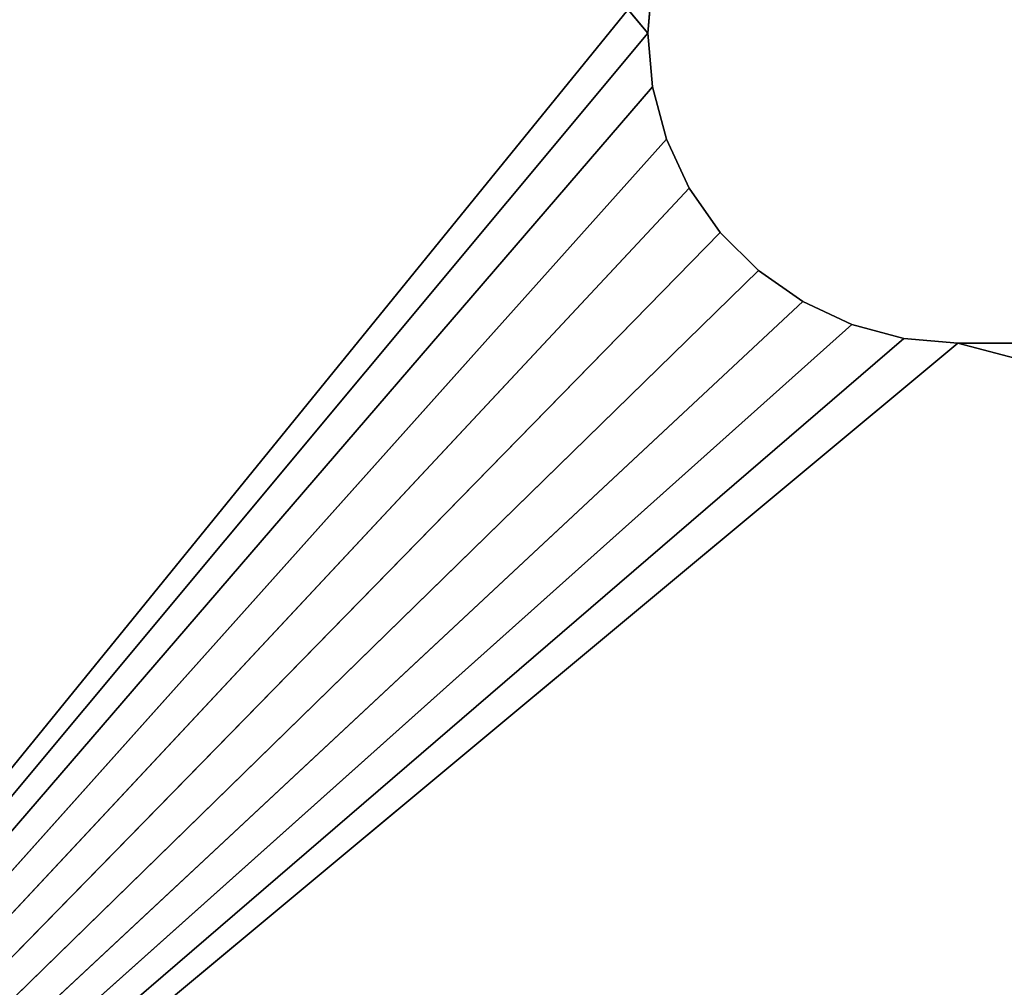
# Model space of a CAD drawing. Extents: x 0 to 254, y 0 to 124.
# Tile 140 of 256: x 32 to 64, y 31 to 62. Entities that reach past the tile are written whole.
import ezdxf

# ---------------------------------------------------------------- set-up
doc = ezdxf.new("R2010")
doc.units = 0
doc.header["$LTSCALE"] = 2.54
doc.layers.get('0').update_dxf_attribs({"color": 13, "linetype": 'CONTINUOUS'})

# ---------------------------------------------------------------- blocks, each defined once
blk = doc.blocks.new('PUDE_KO_NA_CHUSTECZKI_V4_S')
at = {"color": 0}
for p, q in [((52.003, 62.003, 1.003), (2.003, 122.003, 1.003)), ((52.003, 62.003, 1.003), (2.003, 122.003, 1.003)), ((52.154, 63.739, 0.003), (2.003, 2.003, 0.003)), ((52.154, 63.739, 0.003), (2.003, 2.003, 0.003)), ((52.154, 63.739, 0.003), (52.003, 62.003, 0.003)), ((52.003, 62.003, 1.003), (52.154, 63.739, 1.003)), ((52.154, 63.739, 1.003), (52.003, 62.003, 0.003)), ((52.154, 63.739, 0.003), (52.003, 62.003, 0.003)), ((52.154, 63.739, 1.003), (52.003, 62.003, 0.003)), ((52.003, 62.003, 1.003), (52.154, 63.739, 1.003)), ((52.003, 62.003, 0.003), (2.003, 2.003, 0.003)), ((52.003, 62.003, 0.003), (2.003, 2.003, 0.003)), ((52.003, 62.003, 1.003), (2.003, 2.003, 1.003)), ((52.003, 62.003, 1.003), (2.003, 2.003, 1.003)), ((52.003, 62.003, 0.003), (52.154, 60.266, 0.003)), ((52.154, 60.266, 1.003), (52.003, 62.003, 1.003)), ((52.003, 62.003, 1.003), (52.003, 62.003, 0.003)), ((52.003, 62.003, 1.003), (52.003, 62.003, 0.003)), ((52.003, 62.003, 1.003), (52.154, 60.266, 0.003)), ((52.003, 62.003, 0.003), (52.154, 60.266, 0.003)), ((52.003, 62.003, 1.003), (52.154, 60.266, 0.003)), ((52.154, 60.266, 1.003), (52.003, 62.003, 1.003)), ((52.154, 60.266, 0.003), (2.003, 2.003, 0.003)), ((52.154, 60.266, 0.003), (2.003, 2.003, 0.003)), ((52.154, 60.266, 1.003), (2.003, 2.003, 1.003)), ((52.154, 60.266, 1.003), (2.003, 2.003, 1.003)), ((52.154, 60.266, 0.003), (52.606, 58.582, 0.003)), ((52.606, 58.582, 1.003), (52.154, 60.266, 1.003)), ((52.154, 60.266, 1.003), (52.154, 60.266, 0.003)), ((52.154, 60.266, 1.003), (52.154, 60.266, 0.003)), ((52.154, 60.266, 1.003), (52.606, 58.582, 0.003)), ((52.154, 60.266, 0.003), (52.606, 58.582, 0.003)), ((52.154, 60.266, 1.003), (52.606, 58.582, 0.003)), ((52.606, 58.582, 1.003), (52.154, 60.266, 1.003)), ((52.606, 58.582, 0.003), (2.003, 2.003, 0.003)), ((52.606, 58.582, 0.003), (2.003, 2.003, 0.003)), ((2.003, 2.003, 1.003), (52.606, 58.582, 1.003)), ((2.003, 2.003, 1.003), (52.606, 58.582, 1.003)), ((52.606, 58.582, 0.003), (53.342, 57.003, 0.003)), ((53.342, 57.003, 1.003), (52.606, 58.582, 1.003)), ((52.606, 58.582, 1.003), (52.606, 58.582, 0.003)), ((52.606, 58.582, 1.003), (52.606, 58.582, 0.003)), ((52.606, 58.582, 1.003), (53.342, 57.003, 0.003)), ((52.606, 58.582, 0.003), (53.342, 57.003, 0.003)), ((52.606, 58.582, 1.003), (53.342, 57.003, 0.003)), ((53.342, 57.003, 1.003), (52.606, 58.582, 1.003)), ((53.342, 57.003, 0.003), (2.003, 2.003, 0.003)), ((53.342, 57.003, 0.003), (2.003, 2.003, 0.003)), ((53.342, 57.003, 1.003), (2.003, 2.003, 1.003)), ((53.342, 57.003, 1.003), (2.003, 2.003, 1.003)), ((53.342, 57.003, 0.003), (54.342, 55.575, 0.003)), ((54.342, 55.575, 1.003), (53.342, 57.003, 1.003)), ((53.342, 57.003, 1.003), (53.342, 57.003, 0.003)), ((53.342, 57.003, 1.003), (53.342, 57.003, 0.003)), ((53.342, 57.003, 1.003), (54.342, 55.575, 0.003)), ((53.342, 57.003, 0.003), (54.342, 55.575, 0.003)), ((53.342, 57.003, 1.003), (54.342, 55.575, 0.003)), ((54.342, 55.575, 1.003), (53.342, 57.003, 1.003)), ((54.342, 55.575, 0.003), (2.003, 2.003, 0.003)), ((54.342, 55.575, 0.003), (2.003, 2.003, 0.003)), ((54.342, 55.575, 1.003), (2.003, 2.003, 1.003)), ((54.342, 55.575, 1.003), (2.003, 2.003, 1.003)), ((54.342, 55.575, 0.003), (55.575, 54.342, 0.003)), ((55.575, 54.342, 1.003), (54.342, 55.575, 1.003)), ((54.342, 55.575, 1.003), (54.342, 55.575, 0.003)), ((54.342, 55.575, 1.003), (54.342, 55.575, 0.003)), ((54.342, 55.575, 1.003), (55.575, 54.342, 0.003)), ((54.342, 55.575, 0.003), (55.575, 54.342, 0.003)), ((54.342, 55.575, 1.003), (55.575, 54.342, 0.003)), ((55.575, 54.342, 1.003), (54.342, 55.575, 1.003)), ((55.575, 54.342, 0.003), (2.003, 2.003, 0.003)), ((55.575, 54.342, 0.003), (2.003, 2.003, 0.003)), ((55.575, 54.342, 1.003), (2.003, 2.003, 1.003)), ((55.575, 54.342, 1.003), (2.003, 2.003, 1.003)), ((55.575, 54.342, 0.003), (57.003, 53.342, 0.003)), ((57.003, 53.342, 1.003), (55.575, 54.342, 1.003)), ((55.575, 54.342, 1.003), (55.575, 54.342, 0.003)), ((55.575, 54.342, 1.003), (55.575, 54.342, 0.003)), ((55.575, 54.342, 1.003), (57.003, 53.342, 0.003)), ((55.575, 54.342, 0.003), (57.003, 53.342, 0.003)), ((55.575, 54.342, 1.003), (57.003, 53.342, 0.003)), ((57.003, 53.342, 1.003), (55.575, 54.342, 1.003)), ((2.003, 2.003, 0.003), (57.003, 53.342, 0.003)), ((2.003, 2.003, 0.003), (57.003, 53.342, 0.003)), ((57.003, 53.342, 1.003), (2.003, 2.003, 1.003)), ((57.003, 53.342, 1.003), (2.003, 2.003, 1.003)), ((57.003, 53.342, 0.003), (58.582, 52.606, 0.003)), ((58.582, 52.606, 1.003), (57.003, 53.342, 1.003)), ((57.003, 53.342, 1.003), (57.003, 53.342, 0.003)), ((57.003, 53.342, 1.003), (57.003, 53.342, 0.003)), ((57.003, 53.342, 1.003), (58.582, 52.606, 0.003)), ((57.003, 53.342, 0.003), (58.582, 52.606, 0.003)), ((57.003, 53.342, 1.003), (58.582, 52.606, 0.003)), ((58.582, 52.606, 1.003), (57.003, 53.342, 1.003)), ((58.582, 52.606, 0.003), (2.003, 2.003, 0.003)), ((58.582, 52.606, 0.003), (2.003, 2.003, 0.003)), ((58.582, 52.606, 1.003), (2.003, 2.003, 1.003)), ((58.582, 52.606, 1.003), (2.003, 2.003, 1.003)), ((58.582, 52.606, 0.003), (60.266, 52.154, 0.003)), ((60.266, 52.154, 1.003), (58.582, 52.606, 1.003)), ((58.582, 52.606, 1.003), (58.582, 52.606, 0.003)), ((58.582, 52.606, 1.003), (58.582, 52.606, 0.003)), ((58.582, 52.606, 1.003), (60.266, 52.154, 0.003)), ((58.582, 52.606, 0.003), (60.266, 52.154, 0.003)), ((58.582, 52.606, 1.003), (60.266, 52.154, 0.003)), ((60.266, 52.154, 1.003), (58.582, 52.606, 1.003)), ((60.266, 52.154, 0.003), (2.003, 2.003, 0.003)), ((60.266, 52.154, 0.003), (2.003, 2.003, 0.003)), ((60.266, 52.154, 1.003), (2.003, 2.003, 1.003)), ((60.266, 52.154, 1.003), (2.003, 2.003, 1.003)), ((60.266, 52.154, 0.003), (62.003, 52.003, 0.003)), ((62.003, 52.003, 1.003), (60.266, 52.154, 1.003)), ((60.266, 52.154, 1.003), (60.266, 52.154, 0.003)), ((60.266, 52.154, 1.003), (60.266, 52.154, 0.003)), ((60.266, 52.154, 1.003), (62.003, 52.003, 0.003)), ((60.266, 52.154, 0.003), (62.003, 52.003, 0.003)), ((60.266, 52.154, 1.003), (62.003, 52.003, 0.003)), ((62.003, 52.003, 1.003), (60.266, 52.154, 1.003)), ((62.003, 52.003, 0.003), (2.003, 2.003, 0.003)), ((62.003, 52.003, 0.003), (2.003, 2.003, 0.003)), ((62.003, 52.003, 1.003), (2.003, 2.003, 1.003)), ((62.003, 52.003, 1.003), (2.003, 2.003, 1.003)), ((62.003, 52.003, 0.003), (252.003, 2.003, 0.003)), ((62.003, 52.003, 0.003), (252.003, 2.003, 0.003)), ((62.003, 52.003, 0.003), (192.003, 52.003, 0.003)), ((192.003, 52.003, 1.003), (62.003, 52.003, 1.003)), ((62.003, 52.003, 1.003), (62.003, 52.003, 0.003)), ((62.003, 52.003, 0.003), (192.003, 52.003, 0.003)), ((62.003, 52.003, 0.003), (192.003, 52.003, 1.003)), ((62.003, 52.003, 0.003), (192.003, 52.003, 1.003)), ((62.003, 52.003, 1.003), (62.003, 52.003, 0.003)), ((192.003, 52.003, 1.003), (62.003, 52.003, 1.003))]:
    blk.add_line(p, q, dxfattribs=at)
mesh = blk.add_polyface(dxfattribs=at)
corners = [(52.154, 63.739, 0.003), (2.003, 2.003, 0.003), (2.003, 122.003, 0.003)]
mesh.append_faces([[corners[k] for k in face] for face in [(0, 1, 2)]], dxfattribs={"color": 0})
mesh = blk.add_polyface(dxfattribs=at)
corners = [(52.003, 62.003, 1.003), (2.003, 122.003, 1.003), (2.003, 2.003, 1.003)]
mesh.append_faces([[corners[k] for k in face] for face in [(0, 1, 2)]], dxfattribs={"color": 0})
mesh = blk.add_polyface(dxfattribs=at)
corners = [(52.154, 63.739, 1.003), (2.003, 122.003, 1.003), (52.003, 62.003, 1.003)]
mesh.append_faces([[corners[k] for k in face] for face in [(0, 1, 2)]], dxfattribs={"color": 0})
mesh = blk.add_polyface(dxfattribs=at)
corners = [(52.154, 63.739, 0.003), (52.003, 62.003, 0.003), (2.003, 2.003, 0.003)]
mesh.append_faces([[corners[k] for k in face] for face in [(0, 1, 2)]], dxfattribs={"color": 0})
mesh = blk.add_polyface(dxfattribs=at)
corners = [(52.154, 63.739, 1.003), (52.003, 62.003, 0.003), (52.154, 63.739, 0.003)]
mesh.append_faces([[corners[k] for k in face] for face in [(0, 1, 2)]], dxfattribs={"color": 0})
mesh = blk.add_polyface(dxfattribs=at)
corners = [(52.154, 63.739, 1.003), (52.003, 62.003, 1.003), (52.003, 62.003, 0.003)]
mesh.append_faces([[corners[k] for k in face] for face in [(0, 1, 2)]], dxfattribs={"color": 0})
mesh = blk.add_polyface(dxfattribs=at)
corners = [(52.154, 60.266, 0.003), (2.003, 2.003, 0.003), (52.003, 62.003, 0.003)]
mesh.append_faces([[corners[k] for k in face] for face in [(0, 1, 2)]], dxfattribs={"color": 0})
mesh = blk.add_polyface(dxfattribs=at)
corners = [(52.154, 60.266, 1.003), (52.003, 62.003, 1.003), (2.003, 2.003, 1.003)]
mesh.append_faces([[corners[k] for k in face] for face in [(0, 1, 2)]], dxfattribs={"color": 0})
mesh = blk.add_polyface(dxfattribs=at)
corners = [(52.003, 62.003, 1.003), (52.154, 60.266, 0.003), (52.003, 62.003, 0.003)]
mesh.append_faces([[corners[k] for k in face] for face in [(0, 1, 2)]], dxfattribs={"color": 0})
mesh = blk.add_polyface(dxfattribs=at)
corners = [(52.003, 62.003, 1.003), (52.154, 60.266, 1.003), (52.154, 60.266, 0.003)]
mesh.append_faces([[corners[k] for k in face] for face in [(0, 1, 2)]], dxfattribs={"color": 0})
mesh = blk.add_polyface(dxfattribs=at)
corners = [(52.606, 58.582, 0.003), (2.003, 2.003, 0.003), (52.154, 60.266, 0.003)]
mesh.append_faces([[corners[k] for k in face] for face in [(0, 1, 2)]], dxfattribs={"color": 0})
mesh = blk.add_polyface(dxfattribs=at)
corners = [(52.606, 58.582, 1.003), (52.154, 60.266, 1.003), (2.003, 2.003, 1.003)]
mesh.append_faces([[corners[k] for k in face] for face in [(0, 1, 2)]], dxfattribs={"color": 0})
mesh = blk.add_polyface(dxfattribs=at)
corners = [(52.154, 60.266, 1.003), (52.606, 58.582, 0.003), (52.154, 60.266, 0.003)]
mesh.append_faces([[corners[k] for k in face] for face in [(0, 1, 2)]], dxfattribs={"color": 0})
mesh = blk.add_polyface(dxfattribs=at)
corners = [(52.154, 60.266, 1.003), (52.606, 58.582, 1.003), (52.606, 58.582, 0.003)]
mesh.append_faces([[corners[k] for k in face] for face in [(0, 1, 2)]], dxfattribs={"color": 0})
mesh = blk.add_polyface(dxfattribs=at)
corners = [(53.342, 57.003, 0.003), (2.003, 2.003, 0.003), (52.606, 58.582, 0.003)]
mesh.append_faces([[corners[k] for k in face] for face in [(0, 1, 2)]], dxfattribs={"color": 0})
mesh = blk.add_polyface(dxfattribs=at)
corners = [(53.342, 57.003, 1.003), (52.606, 58.582, 1.003), (2.003, 2.003, 1.003)]
mesh.append_faces([[corners[k] for k in face] for face in [(0, 1, 2)]], dxfattribs={"color": 0})
mesh = blk.add_polyface(dxfattribs=at)
corners = [(52.606, 58.582, 1.003), (53.342, 57.003, 0.003), (52.606, 58.582, 0.003)]
mesh.append_faces([[corners[k] for k in face] for face in [(0, 1, 2)]], dxfattribs={"color": 0})
mesh = blk.add_polyface(dxfattribs=at)
corners = [(52.606, 58.582, 1.003), (53.342, 57.003, 1.003), (53.342, 57.003, 0.003)]
mesh.append_faces([[corners[k] for k in face] for face in [(0, 1, 2)]], dxfattribs={"color": 0})
mesh = blk.add_polyface(dxfattribs=at)
corners = [(54.342, 55.575, 0.003), (2.003, 2.003, 0.003), (53.342, 57.003, 0.003)]
mesh.append_faces([[corners[k] for k in face] for face in [(0, 1, 2)]], dxfattribs={"color": 0})
mesh = blk.add_polyface(dxfattribs=at)
corners = [(54.342, 55.575, 1.003), (53.342, 57.003, 1.003), (2.003, 2.003, 1.003)]
mesh.append_faces([[corners[k] for k in face] for face in [(0, 1, 2)]], dxfattribs={"color": 0})
mesh = blk.add_polyface(dxfattribs=at)
corners = [(53.342, 57.003, 1.003), (54.342, 55.575, 0.003), (53.342, 57.003, 0.003)]
mesh.append_faces([[corners[k] for k in face] for face in [(0, 1, 2)]], dxfattribs={"color": 0})
mesh = blk.add_polyface(dxfattribs=at)
corners = [(53.342, 57.003, 1.003), (54.342, 55.575, 1.003), (54.342, 55.575, 0.003)]
mesh.append_faces([[corners[k] for k in face] for face in [(0, 1, 2)]], dxfattribs={"color": 0})
mesh = blk.add_polyface(dxfattribs=at)
corners = [(55.575, 54.342, 0.003), (2.003, 2.003, 0.003), (54.342, 55.575, 0.003)]
mesh.append_faces([[corners[k] for k in face] for face in [(0, 1, 2)]], dxfattribs={"color": 0})
mesh = blk.add_polyface(dxfattribs=at)
corners = [(55.575, 54.342, 1.003), (54.342, 55.575, 1.003), (2.003, 2.003, 1.003)]
mesh.append_faces([[corners[k] for k in face] for face in [(0, 1, 2)]], dxfattribs={"color": 0})
mesh = blk.add_polyface(dxfattribs=at)
corners = [(54.342, 55.575, 1.003), (55.575, 54.342, 0.003), (54.342, 55.575, 0.003)]
mesh.append_faces([[corners[k] for k in face] for face in [(0, 1, 2)]], dxfattribs={"color": 0})
mesh = blk.add_polyface(dxfattribs=at)
corners = [(54.342, 55.575, 1.003), (55.575, 54.342, 1.003), (55.575, 54.342, 0.003)]
mesh.append_faces([[corners[k] for k in face] for face in [(0, 1, 2)]], dxfattribs={"color": 0})
mesh = blk.add_polyface(dxfattribs=at)
corners = [(57.003, 53.342, 0.003), (2.003, 2.003, 0.003), (55.575, 54.342, 0.003)]
mesh.append_faces([[corners[k] for k in face] for face in [(0, 1, 2)]], dxfattribs={"color": 0})
mesh = blk.add_polyface(dxfattribs=at)
corners = [(57.003, 53.342, 1.003), (55.575, 54.342, 1.003), (2.003, 2.003, 1.003)]
mesh.append_faces([[corners[k] for k in face] for face in [(0, 1, 2)]], dxfattribs={"color": 0})
mesh = blk.add_polyface(dxfattribs=at)
corners = [(55.575, 54.342, 1.003), (57.003, 53.342, 0.003), (55.575, 54.342, 0.003)]
mesh.append_faces([[corners[k] for k in face] for face in [(0, 1, 2)]], dxfattribs={"color": 0})
mesh = blk.add_polyface(dxfattribs=at)
corners = [(57.003, 53.342, 1.003), (57.003, 53.342, 0.003), (55.575, 54.342, 1.003)]
mesh.append_faces([[corners[k] for k in face] for face in [(0, 1, 2)]], dxfattribs={"color": 0})
mesh = blk.add_polyface(dxfattribs=at)
corners = [(58.582, 52.606, 0.003), (2.003, 2.003, 0.003), (57.003, 53.342, 0.003)]
mesh.append_faces([[corners[k] for k in face] for face in [(0, 1, 2)]], dxfattribs={"color": 0})
mesh = blk.add_polyface(dxfattribs=at)
corners = [(58.582, 52.606, 1.003), (57.003, 53.342, 1.003), (2.003, 2.003, 1.003)]
mesh.append_faces([[corners[k] for k in face] for face in [(0, 1, 2)]], dxfattribs={"color": 0})
mesh = blk.add_polyface(dxfattribs=at)
corners = [(57.003, 53.342, 1.003), (58.582, 52.606, 0.003), (57.003, 53.342, 0.003)]
mesh.append_faces([[corners[k] for k in face] for face in [(0, 1, 2)]], dxfattribs={"color": 0})
mesh = blk.add_polyface(dxfattribs=at)
corners = [(58.582, 52.606, 1.003), (58.582, 52.606, 0.003), (57.003, 53.342, 1.003)]
mesh.append_faces([[corners[k] for k in face] for face in [(0, 1, 2)]], dxfattribs={"color": 0})
mesh = blk.add_polyface(dxfattribs=at)
corners = [(60.266, 52.154, 0.003), (2.003, 2.003, 0.003), (58.582, 52.606, 0.003)]
mesh.append_faces([[corners[k] for k in face] for face in [(0, 1, 2)]], dxfattribs={"color": 0})
mesh = blk.add_polyface(dxfattribs=at)
corners = [(60.266, 52.154, 1.003), (58.582, 52.606, 1.003), (2.003, 2.003, 1.003)]
mesh.append_faces([[corners[k] for k in face] for face in [(0, 1, 2)]], dxfattribs={"color": 0})
mesh = blk.add_polyface(dxfattribs=at)
corners = [(58.582, 52.606, 1.003), (60.266, 52.154, 0.003), (58.582, 52.606, 0.003)]
mesh.append_faces([[corners[k] for k in face] for face in [(0, 1, 2)]], dxfattribs={"color": 0})
mesh = blk.add_polyface(dxfattribs=at)
corners = [(60.266, 52.154, 1.003), (60.266, 52.154, 0.003), (58.582, 52.606, 1.003)]
mesh.append_faces([[corners[k] for k in face] for face in [(0, 1, 2)]], dxfattribs={"color": 0})
mesh = blk.add_polyface(dxfattribs=at)
corners = [(62.003, 52.003, 0.003), (2.003, 2.003, 0.003), (60.266, 52.154, 0.003)]
mesh.append_faces([[corners[k] for k in face] for face in [(0, 1, 2)]], dxfattribs={"color": 0})
mesh = blk.add_polyface(dxfattribs=at)
corners = [(62.003, 52.003, 1.003), (60.266, 52.154, 1.003), (2.003, 2.003, 1.003)]
mesh.append_faces([[corners[k] for k in face] for face in [(0, 1, 2)]], dxfattribs={"color": 0})
mesh = blk.add_polyface(dxfattribs=at)
corners = [(60.266, 52.154, 1.003), (62.003, 52.003, 0.003), (60.266, 52.154, 0.003)]
mesh.append_faces([[corners[k] for k in face] for face in [(0, 1, 2)]], dxfattribs={"color": 0})
mesh = blk.add_polyface(dxfattribs=at)
corners = [(62.003, 52.003, 1.003), (62.003, 52.003, 0.003), (60.266, 52.154, 1.003)]
mesh.append_faces([[corners[k] for k in face] for face in [(0, 1, 2)]], dxfattribs={"color": 0})
mesh = blk.add_polyface(dxfattribs=at)
corners = [(252.003, 2.003, 0.003), (2.003, 2.003, 0.003), (62.003, 52.003, 0.003)]
mesh.append_faces([[corners[k] for k in face] for face in [(0, 1, 2)]], dxfattribs={"color": 0})
mesh = blk.add_polyface(dxfattribs=at)
corners = [(252.003, 2.003, 1.003), (192.003, 52.003, 1.003), (2.003, 2.003, 1.003)]
mesh.append_faces([[corners[k] for k in face] for face in [(0, 1, 2)]], dxfattribs={"color": 0})
mesh = blk.add_polyface(dxfattribs=at)
corners = [(192.003, 52.003, 1.003), (62.003, 52.003, 1.003), (2.003, 2.003, 1.003)]
mesh.append_faces([[corners[k] for k in face] for face in [(0, 1, 2)]], dxfattribs={"color": 0})
mesh = blk.add_polyface(dxfattribs=at)
corners = [(252.003, 2.003, 0.003), (62.003, 52.003, 0.003), (192.003, 52.003, 0.003)]
mesh.append_faces([[corners[k] for k in face] for face in [(0, 1, 2)]], dxfattribs={"color": 0})
mesh = blk.add_polyface(dxfattribs=at)
corners = [(192.003, 52.003, 1.003), (192.003, 52.003, 0.003), (62.003, 52.003, 0.003)]
mesh.append_faces([[corners[k] for k in face] for face in [(0, 1, 2)]], dxfattribs={"color": 0})
mesh = blk.add_polyface(dxfattribs=at)
corners = [(192.003, 52.003, 1.003), (62.003, 52.003, 0.003), (62.003, 52.003, 1.003)]
mesh.append_faces([[corners[k] for k in face] for face in [(0, 1, 2)]], dxfattribs={"color": 0})

msp = doc.modelspace()

# ---------------------------------------------------------------- block references
at = {"color": 0}
msp.add_blockref('PUDE_KO_NA_CHUSTECZKI_V4_S', (0, 0), dxfattribs=at)

doc.saveas('drawing.dxf')
